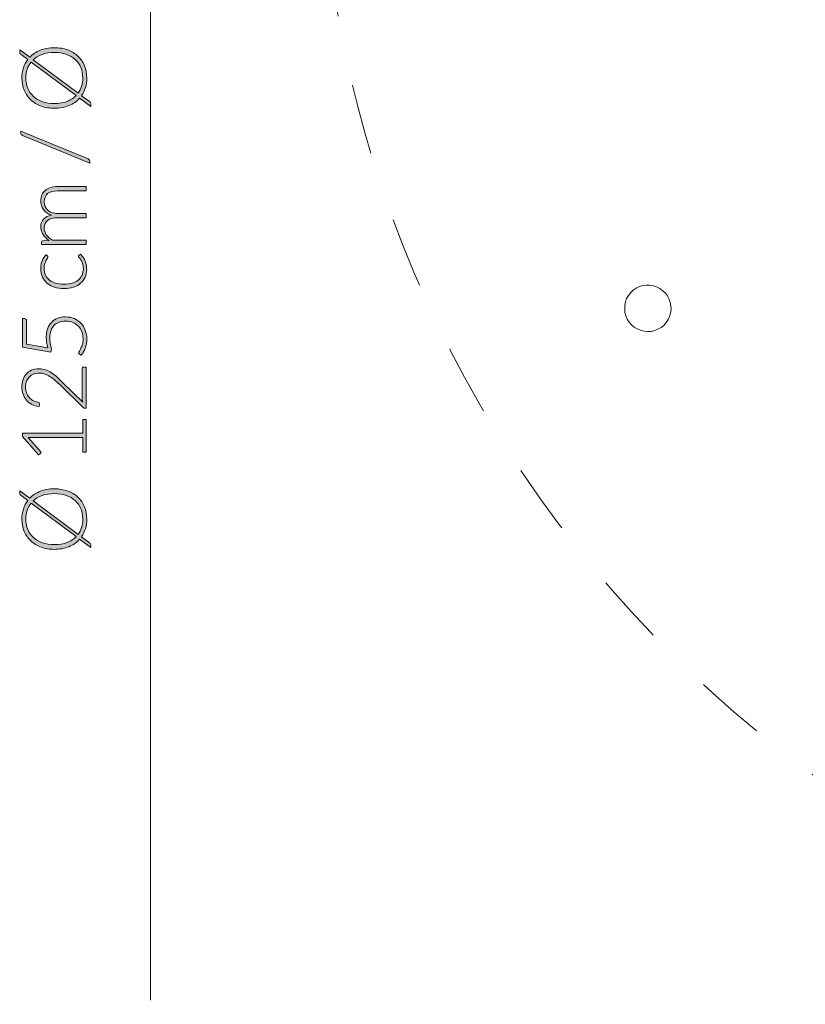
# Model space of a CAD drawing. Header units: inches. Extents: x 14 to 197, y -240 to -16.
# Tile 1 of 17: x 14 to 41, y -240 to -205. Entities that reach past the tile are written whole.
import ezdxf

# ---------------------------------------------------------------- set-up
doc = ezdxf.new("R2010")
doc.units = ezdxf.units.IN
doc.header["$MEASUREMENT"] = 0
doc.linetypes.add('AI-Linetype-2', pattern=[4.871514, 2.435757, -2.435757])
doc.layers.add('Capa 1', color=7, linetype='Continuous')

# ---------------------------------------------------------------- blocks, each defined once
blk = doc.blocks.new('block 5')
at = {"layer": 'Capa 1'}
h = blk.add_hatch(color=250, dxfattribs=at)
h.dxf.hatch_style = 2
edge = h.paths.add_edge_path()
edge.add_spline(control_points=[(14.945, -206.442), (15.115, -206.442), (15.268, -206.467), (15.406, -206.518), (15.544, -206.568), (15.662, -206.64), (15.76, -206.732), (15.857, -206.824), (15.933, -206.934), (15.986, -207.062), (16.039, -207.19), (16.066, -207.332), (16.066, -207.488), (16.066, -207.607), (16.05, -207.718), (16.019, -207.821), (15.987, -207.924), (15.942, -208.017), (15.883, -208.101), (15.883, -208.101), (16.156, -208.304), (16.156, -208.304), (16.173, -208.317), (16.186, -208.332), (16.194, -208.349), (16.202, -208.365), (16.205, -208.382), (16.205, -208.4), (16.205, -208.4), (16.205, -208.468), (16.205, -208.468), (16.205, -208.468), (15.82, -208.181), (15.82, -208.181), (15.72, -208.293), (15.597, -208.379), (15.45, -208.441), (15.302, -208.502), (15.134, -208.533), (14.945, -208.533), (14.777, -208.533), (14.623, -208.508), (14.485, -208.457), (14.347, -208.405), (14.23, -208.334), (14.132, -208.242), (14.034, -208.15), (13.958, -208.04), (13.905, -207.912), (13.851, -207.783), (13.824, -207.642), (13.824, -207.488), (13.824, -207.363), (13.841, -207.247), (13.876, -207.139), (13.911, -207.032), (13.961, -206.935), (14.026, -206.849), (14.026, -206.849), (13.795, -206.677), (13.795, -206.677), (13.778, -206.665), (13.766, -206.654), (13.759, -206.645), (13.752, -206.635), (13.748, -206.621), (13.748, -206.6), (13.748, -206.6), (13.748, -206.515), (13.748, -206.515), (13.748, -206.515), (14.093, -206.77), (14.093, -206.77), (14.192, -206.666), (14.313, -206.585), (14.457, -206.528), (14.6, -206.47), (14.763, -206.442), (14.945, -206.442)], knot_values=[0, 0, 0, 0, 1, 1, 1, 2, 2, 2, 3, 3, 3, 4, 4, 4, 5, 5, 5, 6, 6, 6, 7, 7, 7, 8, 8, 8, 9, 9, 9, 10, 10, 10, 11, 11, 11, 12, 12, 12, 13, 13, 13, 14, 14, 14, 15, 15, 15, 16, 16, 16, 17, 17, 17, 18, 18, 18, 19, 19, 19, 20, 20, 20, 21, 21, 21, 22, 22, 22, 23, 23, 23, 24, 24, 24, 25, 25, 25, 26, 26, 26, 26], degree=3, periodic=1)
edge = h.paths.add_edge_path()
edge.add_spline(control_points=[(14.945, -208.37), (15.111, -208.37), (15.256, -208.346), (15.383, -208.297), (15.509, -208.249), (15.615, -208.181), (15.7, -208.093), (15.7, -208.093), (14.142, -206.936), (14.142, -206.936), (14.083, -207.01), (14.038, -207.093), (14.007, -207.185), (13.976, -207.278), (13.961, -207.379), (13.961, -207.488), (13.961, -207.618), (13.983, -207.738), (14.028, -207.846), (14.073, -207.954), (14.138, -208.047), (14.223, -208.125), (14.307, -208.203), (14.411, -208.263), (14.533, -208.306), (14.655, -208.349), (14.792, -208.37), (14.945, -208.37)], knot_values=[0, 0, 0, 0, 1, 1, 1, 2, 2, 2, 3, 3, 3, 4, 4, 4, 5, 5, 5, 6, 6, 6, 7, 7, 7, 8, 8, 8, 9, 9, 9, 9], degree=3, periodic=1)
edge = h.paths.add_edge_path()
edge.add_spline(control_points=[(14.945, -206.606), (14.788, -206.606), (14.648, -206.628), (14.525, -206.673), (14.402, -206.717), (14.298, -206.78), (14.213, -206.86), (14.213, -206.86), (15.767, -208.015), (15.767, -208.015), (15.82, -207.944), (15.859, -207.864), (15.887, -207.776), (15.914, -207.688), (15.928, -207.591), (15.928, -207.488), (15.928, -207.356), (15.906, -207.236), (15.861, -207.127), (15.817, -207.019), (15.752, -206.926), (15.668, -206.849), (15.583, -206.772), (15.48, -206.712), (15.358, -206.67), (15.237, -206.627), (15.099, -206.606), (14.945, -206.606)], knot_values=[0, 0, 0, 0, 1, 1, 1, 2, 2, 2, 3, 3, 3, 4, 4, 4, 5, 5, 5, 6, 6, 6, 7, 7, 7, 8, 8, 8, 9, 9, 9, 9], degree=3, periodic=1)
h = blk.add_hatch(color=250, dxfattribs=at)
h.dxf.hatch_style = 2
edge = h.paths.add_edge_path()
edge.add_spline(control_points=[(16.112, -210.286), (16.133, -210.295), (16.148, -210.307), (16.158, -210.323), (16.168, -210.34), (16.173, -210.357), (16.173, -210.375), (16.173, -210.375), (16.173, -210.435), (16.173, -210.435), (16.173, -210.435), (13.844, -209.471), (13.844, -209.471), (13.806, -209.455), (13.787, -209.427), (13.787, -209.387), (13.787, -209.387), (13.787, -209.324), (13.787, -209.324), (13.787, -209.324), (16.112, -210.286), (16.112, -210.286)], knot_values=[0, 0, 0, 0, 1, 1, 1, 2, 2, 2, 3, 3, 3, 4, 4, 4, 5, 5, 5, 6, 6, 6, 7, 7, 7, 7], degree=3, periodic=1)
h = blk.add_hatch(color=250, dxfattribs=at)
h.dxf.hatch_style = 2
edge = h.paths.add_edge_path()
edge.add_spline(control_points=[(16.043, -213.241), (16.043, -213.241), (14.5, -213.241), (14.5, -213.241), (14.5, -213.241), (14.5, -213.161), (14.5, -213.161), (14.5, -213.134), (14.513, -213.118), (14.539, -213.114), (14.539, -213.114), (14.762, -213.1), (14.762, -213.1), (14.72, -213.07), (14.681, -213.038), (14.646, -213.004), (14.611, -212.97), (14.58, -212.934), (14.555, -212.895), (14.53, -212.856), (14.51, -212.815), (14.496, -212.771), (14.482, -212.727), (14.475, -212.681), (14.475, -212.632), (14.475, -212.519), (14.508, -212.429), (14.574, -212.362), (14.639, -212.295), (14.731, -212.25), (14.847, -212.226), (14.783, -212.208), (14.728, -212.181), (14.682, -212.148), (14.635, -212.114), (14.597, -212.076), (14.566, -212.033), (14.536, -211.989), (14.513, -211.942), (14.498, -211.891), (14.483, -211.84), (14.475, -211.787), (14.475, -211.734), (14.475, -211.657), (14.488, -211.589), (14.513, -211.528), (14.539, -211.467), (14.576, -211.415), (14.626, -211.372), (14.675, -211.329), (14.736, -211.297), (14.809, -211.274), (14.881, -211.251), (14.964, -211.24), (15.057, -211.24), (15.057, -211.24), (16.043, -211.24), (16.043, -211.24), (16.043, -211.24), (16.043, -211.387), (16.043, -211.387), (16.043, -211.387), (15.057, -211.387), (15.057, -211.387), (14.906, -211.387), (14.791, -211.42), (14.712, -211.485), (14.633, -211.55), (14.593, -211.643), (14.593, -211.764), (14.593, -211.818), (14.603, -211.869), (14.623, -211.918), (14.642, -211.967), (14.671, -212.011), (14.71, -212.048), (14.749, -212.086), (14.797, -212.116), (14.855, -212.138), (14.913, -212.161), (14.98, -212.172), (15.057, -212.172), (15.057, -212.172), (16.043, -212.172), (16.043, -212.172), (16.043, -212.172), (16.043, -212.319), (16.043, -212.319), (16.043, -212.319), (15.057, -212.319), (15.057, -212.319), (14.907, -212.319), (14.792, -212.349), (14.713, -212.409), (14.633, -212.469), (14.593, -212.556), (14.593, -212.671), (14.593, -212.755), (14.618, -212.832), (14.668, -212.903), (14.718, -212.975), (14.788, -213.038), (14.877, -213.094), (14.877, -213.094), (16.043, -213.094), (16.043, -213.094), (16.043, -213.094), (16.043, -213.241), (16.043, -213.241)], knot_values=[0, 0, 0, 0, 1, 1, 1, 2, 2, 2, 3, 3, 3, 4, 4, 4, 5, 5, 5, 6, 6, 6, 7, 7, 7, 8, 8, 8, 9, 9, 9, 10, 10, 10, 11, 11, 11, 12, 12, 12, 13, 13, 13, 14, 14, 14, 15, 15, 15, 16, 16, 16, 17, 17, 17, 18, 18, 18, 19, 19, 19, 20, 20, 20, 21, 21, 21, 22, 22, 22, 23, 23, 23, 24, 24, 24, 25, 25, 25, 26, 26, 26, 27, 27, 27, 28, 28, 28, 29, 29, 29, 30, 30, 30, 31, 31, 31, 32, 32, 32, 33, 33, 33, 34, 34, 34, 35, 35, 35, 36, 36, 36, 36], degree=3, periodic=1)
h = blk.add_hatch(color=250, dxfattribs=at)
h.dxf.hatch_style = 2
edge = h.paths.add_edge_path()
edge.add_spline(control_points=[(14.706, -213.637), (14.712, -213.642), (14.716, -213.647), (14.72, -213.651), (14.723, -213.656), (14.725, -213.662), (14.725, -213.671), (14.725, -213.681), (14.718, -213.695), (14.704, -213.713), (14.69, -213.732), (14.675, -213.755), (14.658, -213.785), (14.642, -213.815), (14.626, -213.853), (14.612, -213.898), (14.599, -213.943), (14.592, -213.997), (14.592, -214.061), (14.592, -214.15), (14.607, -214.229), (14.639, -214.298), (14.67, -214.367), (14.716, -214.424), (14.775, -214.472), (14.834, -214.519), (14.905, -214.554), (14.989, -214.579), (15.072, -214.604), (15.166, -214.616), (15.271, -214.616), (15.379, -214.616), (15.475, -214.604), (15.559, -214.578), (15.643, -214.553), (15.713, -214.517), (15.771, -214.471), (15.828, -214.424), (15.872, -214.368), (15.902, -214.302), (15.931, -214.236), (15.947, -214.162), (15.947, -214.082), (15.947, -214.007), (15.938, -213.945), (15.92, -213.895), (15.903, -213.845), (15.884, -213.803), (15.863, -213.771), (15.842, -213.738), (15.823, -213.712), (15.805, -213.693), (15.788, -213.674), (15.779, -213.659), (15.779, -213.648), (15.779, -213.634), (15.784, -213.624), (15.795, -213.617), (15.795, -213.617), (15.844, -213.576), (15.844, -213.576), (15.875, -213.6), (15.904, -213.63), (15.931, -213.666), (15.958, -213.702), (15.981, -213.743), (16.001, -213.789), (16.02, -213.834), (16.036, -213.884), (16.047, -213.937), (16.058, -213.99), (16.063, -214.046), (16.063, -214.103), (16.063, -214.202), (16.045, -214.291), (16.009, -214.372), (15.974, -214.453), (15.922, -214.523), (15.854, -214.582), (15.787, -214.64), (15.704, -214.686), (15.606, -214.718), (15.507, -214.751), (15.396, -214.767), (15.271, -214.767), (15.153, -214.767), (15.045, -214.751), (14.948, -214.72), (14.851, -214.689), (14.767, -214.644), (14.697, -214.585), (14.627, -214.525), (14.572, -214.452), (14.533, -214.366), (14.495, -214.28), (14.475, -214.181), (14.475, -214.069), (14.475, -213.969), (14.491, -213.88), (14.523, -213.802), (14.556, -213.724), (14.599, -213.656), (14.654, -213.598), (14.654, -213.598), (14.706, -213.637), (14.706, -213.637)], knot_values=[0, 0, 0, 0, 1, 1, 1, 2, 2, 2, 3, 3, 3, 4, 4, 4, 5, 5, 5, 6, 6, 6, 7, 7, 7, 8, 8, 8, 9, 9, 9, 10, 10, 10, 11, 11, 11, 12, 12, 12, 13, 13, 13, 14, 14, 14, 15, 15, 15, 16, 16, 16, 17, 17, 17, 18, 18, 18, 19, 19, 19, 20, 20, 20, 21, 21, 21, 22, 22, 22, 23, 23, 23, 24, 24, 24, 25, 25, 25, 26, 26, 26, 27, 27, 27, 28, 28, 28, 29, 29, 29, 30, 30, 30, 31, 31, 31, 32, 32, 32, 33, 33, 33, 34, 34, 34, 35, 35, 35, 35], degree=3, periodic=1)
h = blk.add_hatch(color=250, dxfattribs=at)
h.dxf.hatch_style = 2
edge = h.paths.add_edge_path()
edge.add_spline(control_points=[(13.913, -215.803), (13.933, -215.803), (13.951, -215.809), (13.964, -215.824), (13.978, -215.837), (13.985, -215.859), (13.985, -215.889), (13.985, -215.889), (13.985, -216.683), (13.985, -216.683), (13.985, -216.683), (14.717, -216.815), (14.717, -216.815), (14.7, -216.746), (14.687, -216.68), (14.679, -216.618), (14.671, -216.556), (14.667, -216.496), (14.667, -216.44), (14.667, -216.326), (14.684, -216.226), (14.716, -216.139), (14.749, -216.052), (14.794, -215.98), (14.853, -215.921), (14.911, -215.863), (14.981, -215.818), (15.061, -215.788), (15.142, -215.758), (15.23, -215.744), (15.325, -215.744), (15.441, -215.744), (15.544, -215.764), (15.636, -215.804), (15.727, -215.844), (15.805, -215.899), (15.869, -215.968), (15.933, -216.036), (15.982, -216.117), (16.016, -216.209), (16.05, -216.301), (16.068, -216.398), (16.068, -216.502), (16.068, -216.562), (16.062, -216.62), (16.051, -216.675), (16.04, -216.73), (16.026, -216.782), (16.008, -216.83), (15.99, -216.879), (15.969, -216.923), (15.945, -216.964), (15.921, -217.004), (15.897, -217.04), (15.872, -217.071), (15.872, -217.071), (15.812, -217.027), (15.812, -217.027), (15.796, -217.017), (15.789, -217.002), (15.789, -216.982), (15.789, -216.969), (15.796, -216.949), (15.812, -216.924), (15.827, -216.899), (15.844, -216.866), (15.863, -216.826), (15.882, -216.787), (15.898, -216.74), (15.914, -216.685), (15.929, -216.631), (15.937, -216.568), (15.937, -216.495), (15.937, -216.411), (15.924, -216.332), (15.896, -216.258), (15.869, -216.185), (15.829, -216.121), (15.778, -216.067), (15.726, -216.013), (15.662, -215.97), (15.586, -215.94), (15.51, -215.909), (15.424, -215.894), (15.328, -215.894), (15.249, -215.894), (15.177, -215.906), (15.111, -215.929), (15.045, -215.952), (14.988, -215.987), (14.941, -216.034), (14.894, -216.081), (14.857, -216.141), (14.831, -216.212), (14.805, -216.284), (14.792, -216.369), (14.792, -216.466), (14.792, -216.525), (14.796, -216.587), (14.806, -216.653), (14.815, -216.72), (14.83, -216.79), (14.85, -216.864), (14.85, -216.864), (14.821, -216.96), (14.821, -216.96), (14.821, -216.96), (13.849, -216.788), (13.849, -216.788), (13.849, -216.788), (13.849, -215.803), (13.849, -215.803), (13.849, -215.803), (13.913, -215.803), (13.913, -215.803)], knot_values=[0, 0, 0, 0, 1, 1, 1, 2, 2, 2, 3, 3, 3, 4, 4, 4, 5, 5, 5, 6, 6, 6, 7, 7, 7, 8, 8, 8, 9, 9, 9, 10, 10, 10, 11, 11, 11, 12, 12, 12, 13, 13, 13, 14, 14, 14, 15, 15, 15, 16, 16, 16, 17, 17, 17, 18, 18, 18, 19, 19, 19, 20, 20, 20, 21, 21, 21, 22, 22, 22, 23, 23, 23, 24, 24, 24, 25, 25, 25, 26, 26, 26, 27, 27, 27, 28, 28, 28, 29, 29, 29, 30, 30, 30, 31, 31, 31, 32, 32, 32, 33, 33, 33, 34, 34, 34, 35, 35, 35, 36, 36, 36, 37, 37, 37, 38, 38, 38, 38], degree=3, periodic=1)
h = blk.add_hatch(color=250, dxfattribs=at)
h.dxf.hatch_style = 2
edge = h.paths.add_edge_path()
edge.add_spline(control_points=[(13.824, -218.165), (13.824, -218.081), (13.836, -218.002), (13.861, -217.926), (13.885, -217.85), (13.922, -217.783), (13.971, -217.725), (14.02, -217.667), (14.081, -217.621), (14.155, -217.587), (14.229, -217.553), (14.316, -217.536), (14.415, -217.536), (14.498, -217.536), (14.574, -217.548), (14.645, -217.574), (14.716, -217.599), (14.784, -217.633), (14.849, -217.677), (14.914, -217.72), (14.977, -217.771), (15.039, -217.828), (15.1, -217.885), (15.163, -217.945), (15.227, -218.008), (15.227, -218.008), (15.928, -218.695), (15.928, -218.695), (15.92, -218.662), (15.914, -218.628), (15.909, -218.592), (15.905, -218.557), (15.903, -218.521), (15.903, -218.485), (15.903, -218.485), (15.903, -217.537), (15.903, -217.537), (15.903, -217.521), (15.908, -217.507), (15.918, -217.498), (15.928, -217.488), (15.94, -217.483), (15.956, -217.483), (15.956, -217.483), (16.043, -217.483), (16.043, -217.483), (16.043, -217.483), (16.043, -218.898), (16.043, -218.898), (16.043, -218.898), (15.99, -218.898), (15.99, -218.898), (15.979, -218.898), (15.967, -218.896), (15.955, -218.89), (15.943, -218.884), (15.933, -218.877), (15.925, -218.869), (15.925, -218.869), (15.167, -218.12), (15.167, -218.12), (15.104, -218.058), (15.043, -218.001), (14.984, -217.948), (14.925, -217.895), (14.866, -217.85), (14.806, -217.811), (14.746, -217.772), (14.684, -217.742), (14.621, -217.719), (14.558, -217.697), (14.491, -217.686), (14.419, -217.686), (14.339, -217.686), (14.269, -217.699), (14.209, -217.726), (14.15, -217.753), (14.101, -217.789), (14.063, -217.834), (14.025, -217.879), (13.996, -217.931), (13.978, -217.989), (13.959, -218.048), (13.95, -218.109), (13.95, -218.173), (13.95, -218.242), (13.96, -218.306), (13.982, -218.364), (14.003, -218.423), (14.032, -218.475), (14.07, -218.519), (14.108, -218.564), (14.152, -218.602), (14.205, -218.631), (14.257, -218.661), (14.314, -218.681), (14.376, -218.692), (14.412, -218.703), (14.43, -218.723), (14.43, -218.754), (14.43, -218.756), (14.43, -218.759), (14.429, -218.762), (14.429, -218.765), (14.429, -218.768), (14.429, -218.77), (14.429, -218.77), (14.416, -218.844), (14.416, -218.844), (14.322, -218.832), (14.239, -218.806), (14.165, -218.767), (14.092, -218.729), (14.03, -218.68), (13.979, -218.621), (13.929, -218.562), (13.89, -218.494), (13.864, -218.416), (13.837, -218.339), (13.824, -218.255), (13.824, -218.165)], knot_values=[0, 0, 0, 0, 1, 1, 1, 2, 2, 2, 3, 3, 3, 4, 4, 4, 5, 5, 5, 6, 6, 6, 7, 7, 7, 8, 8, 8, 9, 9, 9, 10, 10, 10, 11, 11, 11, 12, 12, 12, 13, 13, 13, 14, 14, 14, 15, 15, 15, 16, 16, 16, 17, 17, 17, 18, 18, 18, 19, 19, 19, 20, 20, 20, 21, 21, 21, 22, 22, 22, 23, 23, 23, 24, 24, 24, 25, 25, 25, 26, 26, 26, 27, 27, 27, 28, 28, 28, 29, 29, 29, 30, 30, 30, 31, 31, 31, 32, 32, 32, 33, 33, 33, 34, 34, 34, 35, 35, 35, 36, 36, 36, 37, 37, 37, 38, 38, 38, 39, 39, 39, 40, 40, 40, 40], degree=3, periodic=1)
h = blk.add_hatch(color=250, dxfattribs=at)
h.dxf.hatch_style = 2
edge = h.paths.add_edge_path()
edge.add_spline(control_points=[(15.929, -220.418), (15.929, -220.418), (15.929, -219.914), (15.929, -219.914), (15.929, -219.914), (14.148, -219.914), (14.148, -219.914), (14.113, -219.914), (14.076, -219.912), (14.037, -219.909), (14.037, -219.909), (14.466, -220.393), (14.466, -220.393), (14.476, -220.403), (14.48, -220.415), (14.48, -220.43), (14.48, -220.448), (14.474, -220.461), (14.462, -220.47), (14.462, -220.47), (14.4, -220.515), (14.4, -220.515), (14.4, -220.515), (13.84, -219.881), (13.84, -219.881), (13.84, -219.881), (13.84, -219.766), (13.84, -219.766), (13.84, -219.766), (15.929, -219.766), (15.929, -219.766), (15.929, -219.766), (15.929, -219.288), (15.929, -219.288), (15.929, -219.288), (16.043, -219.288), (16.043, -219.288), (16.043, -219.288), (16.043, -220.418), (16.043, -220.418), (16.043, -220.418), (15.929, -220.418), (15.929, -220.418)], knot_values=[0, 0, 0, 0, 1, 1, 1, 2, 2, 2, 3, 3, 3, 4, 4, 4, 5, 5, 5, 6, 6, 6, 7, 7, 7, 8, 8, 8, 9, 9, 9, 10, 10, 10, 11, 11, 11, 12, 12, 12, 13, 13, 13, 14, 14, 14, 14], degree=3, periodic=1)
h = blk.add_hatch(color=250, dxfattribs=at)
h.dxf.hatch_style = 2
edge = h.paths.add_edge_path()
edge.add_spline(control_points=[(14.945, -221.686), (15.115, -221.686), (15.268, -221.711), (15.406, -221.761), (15.544, -221.812), (15.662, -221.883), (15.76, -221.975), (15.857, -222.067), (15.933, -222.178), (15.986, -222.306), (16.039, -222.434), (16.066, -222.576), (16.066, -222.732), (16.066, -222.851), (16.05, -222.962), (16.019, -223.065), (15.987, -223.167), (15.942, -223.261), (15.883, -223.345), (15.883, -223.345), (16.156, -223.547), (16.156, -223.547), (16.173, -223.561), (16.186, -223.576), (16.194, -223.593), (16.202, -223.609), (16.205, -223.626), (16.205, -223.644), (16.205, -223.644), (16.205, -223.712), (16.205, -223.712), (16.205, -223.712), (15.82, -223.425), (15.82, -223.425), (15.72, -223.537), (15.597, -223.623), (15.45, -223.685), (15.302, -223.746), (15.134, -223.777), (14.945, -223.777), (14.777, -223.777), (14.623, -223.751), (14.485, -223.7), (14.347, -223.649), (14.23, -223.578), (14.132, -223.485), (14.034, -223.393), (13.958, -223.284), (13.905, -223.155), (13.851, -223.027), (13.824, -222.886), (13.824, -222.732), (13.824, -222.607), (13.841, -222.491), (13.876, -222.383), (13.911, -222.276), (13.961, -222.179), (14.026, -222.093), (14.026, -222.093), (13.795, -221.921), (13.795, -221.921), (13.778, -221.909), (13.766, -221.898), (13.759, -221.889), (13.752, -221.879), (13.748, -221.864), (13.748, -221.844), (13.748, -221.844), (13.748, -221.758), (13.748, -221.758), (13.748, -221.758), (14.093, -222.014), (14.093, -222.014), (14.192, -221.91), (14.313, -221.829), (14.457, -221.772), (14.6, -221.714), (14.763, -221.686), (14.945, -221.686)], knot_values=[0, 0, 0, 0, 1, 1, 1, 2, 2, 2, 3, 3, 3, 4, 4, 4, 5, 5, 5, 6, 6, 6, 7, 7, 7, 8, 8, 8, 9, 9, 9, 10, 10, 10, 11, 11, 11, 12, 12, 12, 13, 13, 13, 14, 14, 14, 15, 15, 15, 16, 16, 16, 17, 17, 17, 18, 18, 18, 19, 19, 19, 20, 20, 20, 21, 21, 21, 22, 22, 22, 23, 23, 23, 24, 24, 24, 25, 25, 25, 26, 26, 26, 26], degree=3, periodic=1)
edge = h.paths.add_edge_path()
edge.add_spline(control_points=[(14.945, -223.614), (15.111, -223.614), (15.256, -223.59), (15.383, -223.541), (15.509, -223.493), (15.615, -223.424), (15.7, -223.337), (15.7, -223.337), (14.142, -222.18), (14.142, -222.18), (14.083, -222.253), (14.038, -222.336), (14.007, -222.429), (13.976, -222.521), (13.961, -222.622), (13.961, -222.732), (13.961, -222.862), (13.983, -222.981), (14.028, -223.09), (14.073, -223.197), (14.138, -223.29), (14.223, -223.369), (14.307, -223.446), (14.411, -223.507), (14.533, -223.55), (14.655, -223.593), (14.792, -223.614), (14.945, -223.614)], knot_values=[0, 0, 0, 0, 1, 1, 1, 2, 2, 2, 3, 3, 3, 4, 4, 4, 5, 5, 5, 6, 6, 6, 7, 7, 7, 8, 8, 8, 9, 9, 9, 9], degree=3, periodic=1)
edge = h.paths.add_edge_path()
edge.add_spline(control_points=[(14.945, -221.85), (14.788, -221.85), (14.648, -221.872), (14.525, -221.917), (14.402, -221.961), (14.298, -222.024), (14.213, -222.104), (14.213, -222.104), (15.767, -223.259), (15.767, -223.259), (15.82, -223.188), (15.859, -223.108), (15.887, -223.02), (15.914, -222.931), (15.928, -222.835), (15.928, -222.732), (15.928, -222.6), (15.906, -222.479), (15.861, -222.371), (15.817, -222.262), (15.752, -222.17), (15.668, -222.093), (15.583, -222.016), (15.48, -221.956), (15.358, -221.913), (15.237, -221.871), (15.099, -221.85), (14.945, -221.85)], knot_values=[0, 0, 0, 0, 1, 1, 1, 2, 2, 2, 3, 3, 3, 4, 4, 4, 5, 5, 5, 6, 6, 6, 7, 7, 7, 8, 8, 8, 9, 9, 9, 9], degree=3, periodic=1)
at = {"layer": 'Capa 1', "lineweight": 0}
for points, knots in [([(14.945, -206.442), (15.115, -206.442), (15.268, -206.467), (15.406, -206.518), (15.544, -206.568), (15.662, -206.64), (15.76, -206.732), (15.857, -206.824), (15.933, -206.934), (15.986, -207.062), (16.039, -207.19), (16.066, -207.332), (16.066, -207.488), (16.066, -207.607), (16.05, -207.718), (16.019, -207.821), (15.987, -207.924), (15.942, -208.017), (15.883, -208.101), (15.883, -208.101), (16.156, -208.304), (16.156, -208.304), (16.173, -208.317), (16.186, -208.332), (16.194, -208.349), (16.202, -208.365), (16.205, -208.382), (16.205, -208.4), (16.205, -208.4), (16.205, -208.468), (16.205, -208.468), (16.205, -208.468), (15.82, -208.181), (15.82, -208.181), (15.72, -208.293), (15.597, -208.379), (15.45, -208.441), (15.302, -208.502), (15.134, -208.533), (14.945, -208.533), (14.777, -208.533), (14.623, -208.508), (14.485, -208.457), (14.347, -208.405), (14.23, -208.334), (14.132, -208.242), (14.034, -208.15), (13.958, -208.04), (13.905, -207.912), (13.851, -207.783), (13.824, -207.642), (13.824, -207.488), (13.824, -207.363), (13.841, -207.247), (13.876, -207.139), (13.911, -207.032), (13.961, -206.935), (14.026, -206.849), (14.026, -206.849), (13.795, -206.677), (13.795, -206.677), (13.778, -206.665), (13.766, -206.654), (13.759, -206.645), (13.752, -206.635), (13.748, -206.621), (13.748, -206.6), (13.748, -206.6), (13.748, -206.515), (13.748, -206.515), (13.748, -206.515), (14.093, -206.77), (14.093, -206.77), (14.192, -206.666), (14.313, -206.585), (14.457, -206.528), (14.6, -206.47), (14.763, -206.442), (14.945, -206.442)], [0, 0, 0, 0, 1, 1, 1, 2, 2, 2, 3, 3, 3, 4, 4, 4, 5, 5, 5, 6, 6, 6, 7, 7, 7, 8, 8, 8, 9, 9, 9, 10, 10, 10, 11, 11, 11, 12, 12, 12, 13, 13, 13, 14, 14, 14, 15, 15, 15, 16, 16, 16, 17, 17, 17, 18, 18, 18, 19, 19, 19, 20, 20, 20, 21, 21, 21, 22, 22, 22, 23, 23, 23, 24, 24, 24, 25, 25, 25, 26, 26, 26, 26]), ([(14.945, -206.606), (14.788, -206.606), (14.648, -206.628), (14.525, -206.673), (14.402, -206.717), (14.298, -206.78), (14.213, -206.86), (14.213, -206.86), (15.767, -208.015), (15.767, -208.015), (15.82, -207.944), (15.859, -207.864), (15.887, -207.776), (15.914, -207.688), (15.928, -207.591), (15.928, -207.488), (15.928, -207.356), (15.906, -207.236), (15.861, -207.127), (15.817, -207.019), (15.752, -206.926), (15.668, -206.849), (15.583, -206.772), (15.48, -206.712), (15.358, -206.67), (15.237, -206.627), (15.099, -206.606), (14.945, -206.606)], [0, 0, 0, 0, 1, 1, 1, 2, 2, 2, 3, 3, 3, 4, 4, 4, 5, 5, 5, 6, 6, 6, 7, 7, 7, 8, 8, 8, 9, 9, 9, 9]), ([(14.945, -208.37), (15.111, -208.37), (15.256, -208.346), (15.383, -208.297), (15.509, -208.249), (15.615, -208.181), (15.7, -208.093), (15.7, -208.093), (14.142, -206.936), (14.142, -206.936), (14.083, -207.01), (14.038, -207.093), (14.007, -207.185), (13.976, -207.278), (13.961, -207.379), (13.961, -207.488), (13.961, -207.618), (13.983, -207.738), (14.028, -207.846), (14.073, -207.954), (14.138, -208.047), (14.223, -208.125), (14.307, -208.203), (14.411, -208.263), (14.533, -208.306), (14.655, -208.349), (14.792, -208.37), (14.945, -208.37)], [0, 0, 0, 0, 1, 1, 1, 2, 2, 2, 3, 3, 3, 4, 4, 4, 5, 5, 5, 6, 6, 6, 7, 7, 7, 8, 8, 8, 9, 9, 9, 9]), ([(16.112, -210.286), (16.133, -210.295), (16.148, -210.307), (16.158, -210.323), (16.168, -210.34), (16.173, -210.357), (16.173, -210.375), (16.173, -210.375), (16.173, -210.435), (16.173, -210.435), (16.173, -210.435), (13.844, -209.471), (13.844, -209.471), (13.806, -209.455), (13.787, -209.427), (13.787, -209.387), (13.787, -209.387), (13.787, -209.324), (13.787, -209.324), (13.787, -209.324), (16.112, -210.286), (16.112, -210.286)], [0, 0, 0, 0, 1, 1, 1, 2, 2, 2, 3, 3, 3, 4, 4, 4, 5, 5, 5, 6, 6, 6, 7, 7, 7, 7]), ([(16.043, -213.241), (16.043, -213.241), (14.5, -213.241), (14.5, -213.241), (14.5, -213.241), (14.5, -213.161), (14.5, -213.161), (14.5, -213.134), (14.513, -213.118), (14.539, -213.114), (14.539, -213.114), (14.762, -213.1), (14.762, -213.1), (14.72, -213.07), (14.681, -213.038), (14.646, -213.004), (14.611, -212.97), (14.58, -212.934), (14.555, -212.895), (14.53, -212.856), (14.51, -212.815), (14.496, -212.771), (14.482, -212.727), (14.475, -212.681), (14.475, -212.632), (14.475, -212.519), (14.508, -212.429), (14.574, -212.362), (14.639, -212.295), (14.731, -212.25), (14.847, -212.226), (14.783, -212.208), (14.728, -212.181), (14.682, -212.148), (14.635, -212.114), (14.597, -212.076), (14.566, -212.033), (14.536, -211.989), (14.513, -211.942), (14.498, -211.891), (14.483, -211.84), (14.475, -211.787), (14.475, -211.734), (14.475, -211.657), (14.488, -211.589), (14.513, -211.528), (14.539, -211.467), (14.576, -211.415), (14.626, -211.372), (14.675, -211.329), (14.736, -211.297), (14.809, -211.274), (14.881, -211.251), (14.964, -211.24), (15.057, -211.24), (15.057, -211.24), (16.043, -211.24), (16.043, -211.24), (16.043, -211.24), (16.043, -211.387), (16.043, -211.387), (16.043, -211.387), (15.057, -211.387), (15.057, -211.387), (14.906, -211.387), (14.791, -211.42), (14.712, -211.485), (14.633, -211.55), (14.593, -211.643), (14.593, -211.764), (14.593, -211.818), (14.603, -211.869), (14.623, -211.918), (14.642, -211.967), (14.671, -212.011), (14.71, -212.048), (14.749, -212.086), (14.797, -212.116), (14.855, -212.138), (14.913, -212.161), (14.98, -212.172), (15.057, -212.172), (15.057, -212.172), (16.043, -212.172), (16.043, -212.172), (16.043, -212.172), (16.043, -212.319), (16.043, -212.319), (16.043, -212.319), (15.057, -212.319), (15.057, -212.319), (14.907, -212.319), (14.792, -212.349), (14.713, -212.409), (14.633, -212.469), (14.593, -212.556), (14.593, -212.671), (14.593, -212.755), (14.618, -212.832), (14.668, -212.903), (14.718, -212.975), (14.788, -213.038), (14.877, -213.094), (14.877, -213.094), (16.043, -213.094), (16.043, -213.094), (16.043, -213.094), (16.043, -213.241), (16.043, -213.241)], [0, 0, 0, 0, 1, 1, 1, 2, 2, 2, 3, 3, 3, 4, 4, 4, 5, 5, 5, 6, 6, 6, 7, 7, 7, 8, 8, 8, 9, 9, 9, 10, 10, 10, 11, 11, 11, 12, 12, 12, 13, 13, 13, 14, 14, 14, 15, 15, 15, 16, 16, 16, 17, 17, 17, 18, 18, 18, 19, 19, 19, 20, 20, 20, 21, 21, 21, 22, 22, 22, 23, 23, 23, 24, 24, 24, 25, 25, 25, 26, 26, 26, 27, 27, 27, 28, 28, 28, 29, 29, 29, 30, 30, 30, 31, 31, 31, 32, 32, 32, 33, 33, 33, 34, 34, 34, 35, 35, 35, 36, 36, 36, 36]), ([(14.706, -213.637), (14.712, -213.642), (14.716, -213.647), (14.72, -213.651), (14.723, -213.656), (14.725, -213.662), (14.725, -213.671), (14.725, -213.681), (14.718, -213.695), (14.704, -213.713), (14.69, -213.732), (14.675, -213.755), (14.658, -213.785), (14.642, -213.815), (14.626, -213.853), (14.612, -213.898), (14.599, -213.943), (14.592, -213.997), (14.592, -214.061), (14.592, -214.15), (14.607, -214.229), (14.639, -214.298), (14.67, -214.367), (14.716, -214.424), (14.775, -214.472), (14.834, -214.519), (14.905, -214.554), (14.989, -214.579), (15.072, -214.604), (15.166, -214.616), (15.271, -214.616), (15.379, -214.616), (15.475, -214.604), (15.559, -214.578), (15.643, -214.553), (15.713, -214.517), (15.771, -214.471), (15.828, -214.424), (15.872, -214.368), (15.902, -214.302), (15.931, -214.236), (15.947, -214.162), (15.947, -214.082), (15.947, -214.007), (15.938, -213.945), (15.92, -213.895), (15.903, -213.845), (15.884, -213.803), (15.863, -213.771), (15.842, -213.738), (15.823, -213.712), (15.805, -213.693), (15.788, -213.674), (15.779, -213.659), (15.779, -213.648), (15.779, -213.634), (15.784, -213.624), (15.795, -213.617), (15.795, -213.617), (15.844, -213.576), (15.844, -213.576), (15.875, -213.6), (15.904, -213.63), (15.931, -213.666), (15.958, -213.702), (15.981, -213.743), (16.001, -213.789), (16.02, -213.834), (16.036, -213.884), (16.047, -213.937), (16.058, -213.99), (16.063, -214.046), (16.063, -214.103), (16.063, -214.202), (16.045, -214.291), (16.009, -214.372), (15.974, -214.453), (15.922, -214.523), (15.854, -214.582), (15.787, -214.64), (15.704, -214.686), (15.606, -214.718), (15.507, -214.751), (15.396, -214.767), (15.271, -214.767), (15.153, -214.767), (15.045, -214.751), (14.948, -214.72), (14.851, -214.689), (14.767, -214.644), (14.697, -214.585), (14.627, -214.525), (14.572, -214.452), (14.533, -214.366), (14.495, -214.28), (14.475, -214.181), (14.475, -214.069), (14.475, -213.969), (14.491, -213.88), (14.523, -213.802), (14.556, -213.724), (14.599, -213.656), (14.654, -213.598), (14.654, -213.598), (14.706, -213.637), (14.706, -213.637)], [0, 0, 0, 0, 1, 1, 1, 2, 2, 2, 3, 3, 3, 4, 4, 4, 5, 5, 5, 6, 6, 6, 7, 7, 7, 8, 8, 8, 9, 9, 9, 10, 10, 10, 11, 11, 11, 12, 12, 12, 13, 13, 13, 14, 14, 14, 15, 15, 15, 16, 16, 16, 17, 17, 17, 18, 18, 18, 19, 19, 19, 20, 20, 20, 21, 21, 21, 22, 22, 22, 23, 23, 23, 24, 24, 24, 25, 25, 25, 26, 26, 26, 27, 27, 27, 28, 28, 28, 29, 29, 29, 30, 30, 30, 31, 31, 31, 32, 32, 32, 33, 33, 33, 34, 34, 34, 35, 35, 35, 35]), ([(13.913, -215.803), (13.933, -215.803), (13.951, -215.809), (13.964, -215.824), (13.978, -215.837), (13.985, -215.859), (13.985, -215.889), (13.985, -215.889), (13.985, -216.683), (13.985, -216.683), (13.985, -216.683), (14.717, -216.815), (14.717, -216.815), (14.7, -216.746), (14.687, -216.68), (14.679, -216.618), (14.671, -216.556), (14.667, -216.496), (14.667, -216.44), (14.667, -216.326), (14.684, -216.226), (14.716, -216.139), (14.749, -216.052), (14.794, -215.98), (14.853, -215.921), (14.911, -215.863), (14.981, -215.818), (15.061, -215.788), (15.142, -215.758), (15.23, -215.744), (15.325, -215.744), (15.441, -215.744), (15.544, -215.764), (15.636, -215.804), (15.727, -215.844), (15.805, -215.899), (15.869, -215.968), (15.933, -216.036), (15.982, -216.117), (16.016, -216.209), (16.05, -216.301), (16.068, -216.398), (16.068, -216.502), (16.068, -216.562), (16.062, -216.62), (16.051, -216.675), (16.04, -216.73), (16.026, -216.782), (16.008, -216.83), (15.99, -216.879), (15.969, -216.923), (15.945, -216.964), (15.921, -217.004), (15.897, -217.04), (15.872, -217.071), (15.872, -217.071), (15.812, -217.027), (15.812, -217.027), (15.796, -217.017), (15.789, -217.002), (15.789, -216.982), (15.789, -216.969), (15.796, -216.949), (15.812, -216.924), (15.827, -216.899), (15.844, -216.866), (15.863, -216.826), (15.882, -216.787), (15.898, -216.74), (15.914, -216.685), (15.929, -216.631), (15.937, -216.568), (15.937, -216.495), (15.937, -216.411), (15.924, -216.332), (15.896, -216.258), (15.869, -216.185), (15.829, -216.121), (15.778, -216.067), (15.726, -216.013), (15.662, -215.97), (15.586, -215.94), (15.51, -215.909), (15.424, -215.894), (15.328, -215.894), (15.249, -215.894), (15.177, -215.906), (15.111, -215.929), (15.045, -215.952), (14.988, -215.987), (14.941, -216.034), (14.894, -216.081), (14.857, -216.141), (14.831, -216.212), (14.805, -216.284), (14.792, -216.369), (14.792, -216.466), (14.792, -216.525), (14.796, -216.587), (14.806, -216.653), (14.815, -216.72), (14.83, -216.79), (14.85, -216.864), (14.85, -216.864), (14.821, -216.96), (14.821, -216.96), (14.821, -216.96), (13.849, -216.788), (13.849, -216.788), (13.849, -216.788), (13.849, -215.803), (13.849, -215.803), (13.849, -215.803), (13.913, -215.803), (13.913, -215.803)], [0, 0, 0, 0, 1, 1, 1, 2, 2, 2, 3, 3, 3, 4, 4, 4, 5, 5, 5, 6, 6, 6, 7, 7, 7, 8, 8, 8, 9, 9, 9, 10, 10, 10, 11, 11, 11, 12, 12, 12, 13, 13, 13, 14, 14, 14, 15, 15, 15, 16, 16, 16, 17, 17, 17, 18, 18, 18, 19, 19, 19, 20, 20, 20, 21, 21, 21, 22, 22, 22, 23, 23, 23, 24, 24, 24, 25, 25, 25, 26, 26, 26, 27, 27, 27, 28, 28, 28, 29, 29, 29, 30, 30, 30, 31, 31, 31, 32, 32, 32, 33, 33, 33, 34, 34, 34, 35, 35, 35, 36, 36, 36, 37, 37, 37, 38, 38, 38, 38]), ([(13.824, -218.165), (13.824, -218.081), (13.836, -218.002), (13.861, -217.926), (13.885, -217.85), (13.922, -217.783), (13.971, -217.725), (14.02, -217.667), (14.081, -217.621), (14.155, -217.587), (14.229, -217.553), (14.316, -217.536), (14.415, -217.536), (14.498, -217.536), (14.574, -217.548), (14.645, -217.574), (14.716, -217.599), (14.784, -217.633), (14.849, -217.677), (14.914, -217.72), (14.977, -217.771), (15.039, -217.828), (15.1, -217.885), (15.163, -217.945), (15.227, -218.008), (15.227, -218.008), (15.928, -218.695), (15.928, -218.695), (15.92, -218.662), (15.914, -218.628), (15.909, -218.592), (15.905, -218.557), (15.903, -218.521), (15.903, -218.485), (15.903, -218.485), (15.903, -217.537), (15.903, -217.537), (15.903, -217.521), (15.908, -217.507), (15.918, -217.498), (15.928, -217.488), (15.94, -217.483), (15.956, -217.483), (15.956, -217.483), (16.043, -217.483), (16.043, -217.483), (16.043, -217.483), (16.043, -218.898), (16.043, -218.898), (16.043, -218.898), (15.99, -218.898), (15.99, -218.898), (15.979, -218.898), (15.967, -218.896), (15.955, -218.89), (15.943, -218.884), (15.933, -218.877), (15.925, -218.869), (15.925, -218.869), (15.167, -218.12), (15.167, -218.12), (15.104, -218.058), (15.043, -218.001), (14.984, -217.948), (14.925, -217.895), (14.866, -217.85), (14.806, -217.811), (14.746, -217.772), (14.684, -217.742), (14.621, -217.719), (14.558, -217.697), (14.491, -217.686), (14.419, -217.686), (14.339, -217.686), (14.269, -217.699), (14.209, -217.726), (14.15, -217.753), (14.101, -217.789), (14.063, -217.834), (14.025, -217.879), (13.996, -217.931), (13.978, -217.989), (13.959, -218.048), (13.95, -218.109), (13.95, -218.173), (13.95, -218.242), (13.96, -218.306), (13.982, -218.364), (14.003, -218.423), (14.032, -218.475), (14.07, -218.519), (14.108, -218.564), (14.152, -218.602), (14.205, -218.631), (14.257, -218.661), (14.314, -218.681), (14.376, -218.692), (14.412, -218.703), (14.43, -218.723), (14.43, -218.754), (14.43, -218.756), (14.43, -218.759), (14.429, -218.762), (14.429, -218.765), (14.429, -218.768), (14.429, -218.77), (14.429, -218.77), (14.416, -218.844), (14.416, -218.844), (14.322, -218.832), (14.239, -218.806), (14.165, -218.767), (14.092, -218.729), (14.03, -218.68), (13.979, -218.621), (13.929, -218.562), (13.89, -218.494), (13.864, -218.416), (13.837, -218.339), (13.824, -218.255), (13.824, -218.165)], [0, 0, 0, 0, 1, 1, 1, 2, 2, 2, 3, 3, 3, 4, 4, 4, 5, 5, 5, 6, 6, 6, 7, 7, 7, 8, 8, 8, 9, 9, 9, 10, 10, 10, 11, 11, 11, 12, 12, 12, 13, 13, 13, 14, 14, 14, 15, 15, 15, 16, 16, 16, 17, 17, 17, 18, 18, 18, 19, 19, 19, 20, 20, 20, 21, 21, 21, 22, 22, 22, 23, 23, 23, 24, 24, 24, 25, 25, 25, 26, 26, 26, 27, 27, 27, 28, 28, 28, 29, 29, 29, 30, 30, 30, 31, 31, 31, 32, 32, 32, 33, 33, 33, 34, 34, 34, 35, 35, 35, 36, 36, 36, 37, 37, 37, 38, 38, 38, 39, 39, 39, 40, 40, 40, 40]), ([(15.929, -220.418), (15.929, -220.418), (15.929, -219.914), (15.929, -219.914), (15.929, -219.914), (14.148, -219.914), (14.148, -219.914), (14.113, -219.914), (14.076, -219.912), (14.037, -219.909), (14.037, -219.909), (14.466, -220.393), (14.466, -220.393), (14.476, -220.403), (14.48, -220.415), (14.48, -220.43), (14.48, -220.448), (14.474, -220.461), (14.462, -220.47), (14.462, -220.47), (14.4, -220.515), (14.4, -220.515), (14.4, -220.515), (13.84, -219.881), (13.84, -219.881), (13.84, -219.881), (13.84, -219.766), (13.84, -219.766), (13.84, -219.766), (15.929, -219.766), (15.929, -219.766), (15.929, -219.766), (15.929, -219.288), (15.929, -219.288), (15.929, -219.288), (16.043, -219.288), (16.043, -219.288), (16.043, -219.288), (16.043, -220.418), (16.043, -220.418), (16.043, -220.418), (15.929, -220.418), (15.929, -220.418)], [0, 0, 0, 0, 1, 1, 1, 2, 2, 2, 3, 3, 3, 4, 4, 4, 5, 5, 5, 6, 6, 6, 7, 7, 7, 8, 8, 8, 9, 9, 9, 10, 10, 10, 11, 11, 11, 12, 12, 12, 13, 13, 13, 14, 14, 14, 14]), ([(14.945, -221.686), (15.115, -221.686), (15.268, -221.711), (15.406, -221.761), (15.544, -221.812), (15.662, -221.883), (15.76, -221.975), (15.857, -222.067), (15.933, -222.178), (15.986, -222.306), (16.039, -222.434), (16.066, -222.576), (16.066, -222.732), (16.066, -222.851), (16.05, -222.962), (16.019, -223.065), (15.987, -223.167), (15.942, -223.261), (15.883, -223.345), (15.883, -223.345), (16.156, -223.547), (16.156, -223.547), (16.173, -223.561), (16.186, -223.576), (16.194, -223.593), (16.202, -223.609), (16.205, -223.626), (16.205, -223.644), (16.205, -223.644), (16.205, -223.712), (16.205, -223.712), (16.205, -223.712), (15.82, -223.425), (15.82, -223.425), (15.72, -223.537), (15.597, -223.623), (15.45, -223.685), (15.302, -223.746), (15.134, -223.777), (14.945, -223.777), (14.777, -223.777), (14.623, -223.751), (14.485, -223.7), (14.347, -223.649), (14.23, -223.578), (14.132, -223.485), (14.034, -223.393), (13.958, -223.284), (13.905, -223.155), (13.851, -223.027), (13.824, -222.886), (13.824, -222.732), (13.824, -222.607), (13.841, -222.491), (13.876, -222.383), (13.911, -222.276), (13.961, -222.179), (14.026, -222.093), (14.026, -222.093), (13.795, -221.921), (13.795, -221.921), (13.778, -221.909), (13.766, -221.898), (13.759, -221.889), (13.752, -221.879), (13.748, -221.864), (13.748, -221.844), (13.748, -221.844), (13.748, -221.758), (13.748, -221.758), (13.748, -221.758), (14.093, -222.014), (14.093, -222.014), (14.192, -221.91), (14.313, -221.829), (14.457, -221.772), (14.6, -221.714), (14.763, -221.686), (14.945, -221.686)], [0, 0, 0, 0, 1, 1, 1, 2, 2, 2, 3, 3, 3, 4, 4, 4, 5, 5, 5, 6, 6, 6, 7, 7, 7, 8, 8, 8, 9, 9, 9, 10, 10, 10, 11, 11, 11, 12, 12, 12, 13, 13, 13, 14, 14, 14, 15, 15, 15, 16, 16, 16, 17, 17, 17, 18, 18, 18, 19, 19, 19, 20, 20, 20, 21, 21, 21, 22, 22, 22, 23, 23, 23, 24, 24, 24, 25, 25, 25, 26, 26, 26, 26]), ([(14.945, -221.85), (14.788, -221.85), (14.648, -221.872), (14.525, -221.917), (14.402, -221.961), (14.298, -222.024), (14.213, -222.104), (14.213, -222.104), (15.767, -223.259), (15.767, -223.259), (15.82, -223.188), (15.859, -223.108), (15.887, -223.02), (15.914, -222.931), (15.928, -222.835), (15.928, -222.732), (15.928, -222.6), (15.906, -222.479), (15.861, -222.371), (15.817, -222.262), (15.752, -222.17), (15.668, -222.093), (15.583, -222.016), (15.48, -221.956), (15.358, -221.913), (15.237, -221.871), (15.099, -221.85), (14.945, -221.85)], [0, 0, 0, 0, 1, 1, 1, 2, 2, 2, 3, 3, 3, 4, 4, 4, 5, 5, 5, 6, 6, 6, 7, 7, 7, 8, 8, 8, 9, 9, 9, 9]), ([(14.945, -223.614), (15.111, -223.614), (15.256, -223.59), (15.383, -223.541), (15.509, -223.493), (15.615, -223.424), (15.7, -223.337), (15.7, -223.337), (14.142, -222.18), (14.142, -222.18), (14.083, -222.253), (14.038, -222.336), (14.007, -222.429), (13.976, -222.521), (13.961, -222.622), (13.961, -222.732), (13.961, -222.862), (13.983, -222.981), (14.028, -223.09), (14.073, -223.197), (14.138, -223.29), (14.223, -223.369), (14.307, -223.446), (14.411, -223.507), (14.533, -223.55), (14.655, -223.593), (14.792, -223.614), (14.945, -223.614)], [0, 0, 0, 0, 1, 1, 1, 2, 2, 2, 3, 3, 3, 4, 4, 4, 5, 5, 5, 6, 6, 6, 7, 7, 7, 8, 8, 8, 9, 9, 9, 9])]:
    blk.add_open_spline(points, degree=3, knots=knots, dxfattribs=at)

msp = doc.modelspace()

# ---------------------------------------------------------------- linework, layer by layer
at = {"layer": 'Capa 1', "color": 7, "lineweight": 9}
msp.add_lwpolyline([(18.266, -156.56), (18.266, -239.352)], dxfattribs=at)
at = {"layer": 'Capa 1', "color": 7, "lineweight": 5}
msp.add_lwpolyline([(35.048, -214.754), (35.161, -214.697), (35.274, -214.66), (35.396, -214.651), (35.519, -214.651), (35.641, -214.67), (35.755, -214.707), (35.867, -214.764), (35.972, -214.839), (36.056, -214.923), (36.132, -215.018), (36.188, -215.131), (36.226, -215.244), (36.244, -215.367), (36.254, -215.489), (36.235, -215.613), (36.198, -215.726), (36.151, -215.839), (36.084, -215.943), (36, -216.036), (35.906, -216.112), (35.793, -216.169), (35.679, -216.216), (35.567, -216.245), (35.444, -216.253), (35.321, -216.234), (35.199, -216.206), (35.085, -216.16), (34.982, -216.094), (34.887, -216.017), (34.803, -215.923), (34.736, -215.819), (34.69, -215.706), (34.661, -215.592), (34.652, -215.471), (34.652, -215.348), (34.68, -215.226), (34.717, -215.112), (34.783, -215), (34.859, -214.905), (34.943, -214.82), (35.048, -214.754)], dxfattribs=at)
at = {"layer": 'Capa 1', "color": 252, "linetype": 'AI-Linetype-2', "lineweight": 5}
msp.add_open_spline([(24.114, -198.076), (24.114, -175.2), (42.66, -156.654), (65.536, -156.654), (88.413, -156.654), (106.959, -175.2), (106.959, -198.076), (106.959, -220.954), (88.413, -239.5), (65.536, -239.5), (42.66, -239.5), (24.114, -220.954), (24.114, -198.076)], degree=3, knots=[0, 0, 0, 0, 1, 1, 1, 2, 2, 2, 3, 3, 3, 4, 4, 4, 4], dxfattribs=at)

# ---------------------------------------------------------------- block references
at = {"layer": 'Capa 1'}
msp.add_blockref('block 5', (0, 0), dxfattribs=at)

doc.saveas('drawing.dxf')
